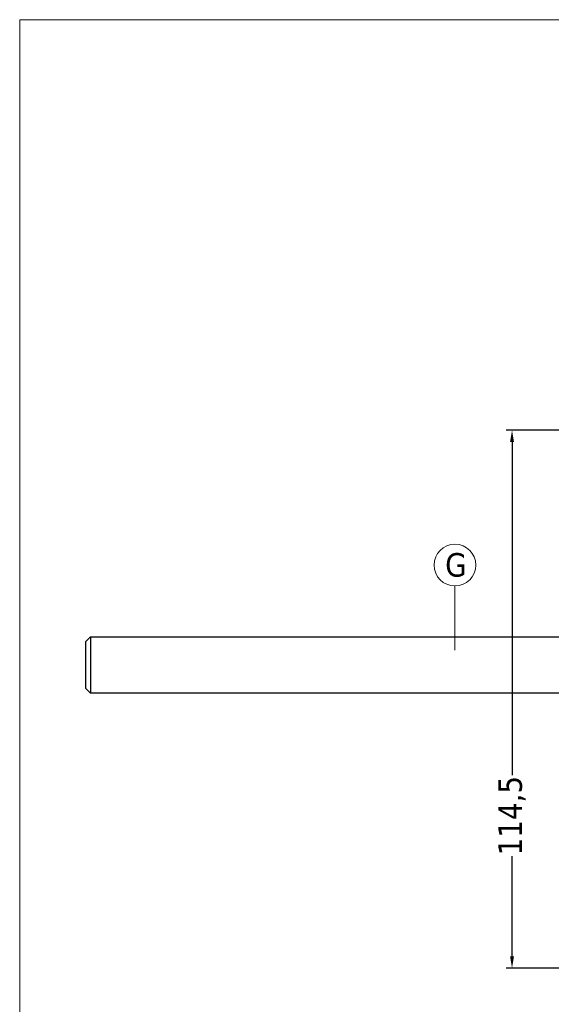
# Model space of a CAD drawing. Header units: millimetres. Extents: x 582 to 4940, y -30 to 2368.
# Tile 17 of 20: x 1243 to 1356, y 624 to 834. Entities that reach past the tile are written whole.
import ezdxf

# ---------------------------------------------------------------- set-up
doc = ezdxf.new("R2010")
doc.units = ezdxf.units.MM
doc.layers.get('0').update_dxf_attribs({"lineweight": 13})
for name, color, linetype, lineweight in [('FISSAGGIO M12', 213, 'Continuous', 9), ('INDICATORI', 7, 'Continuous', 5), ('Quote', 5, 'Continuous', 9)]:
    doc.layers.add(name, color=color, linetype=linetype, lineweight=lineweight)
doc.styles.get("Standard").update_dxf_attribs({"font": 'TAHOMA.TTF'})
doc.styles.add('STANDARD-Tahoma', font='TAHOMA.TTF')
doc.dimstyles.new('Annotativa millimetri', dxfattribs={"dimscale": 0, "dimtxt": 5, "dimasz": 2.5, "dimexe": 1.25, "dimexo": 0.625, "dimtad": 1, "dimtoh": 1, "dimdec": 1, "dimtxsty": 'Standard', "dimcen": 2.5, "dimclrd": 256, "dimclre": 256, "dimclrt": 7, "dimadec": 0, "dimazin": 0, "dimtfac": 1, "dimtdec": 1, "dimtmove": 0, "dimatfit": 3, "dimfxl": 1, "dimarcsym": 0})

# ---------------------------------------------------------------- blocks, each defined once
blk = doc.blocks.new('*D40')
at = {"layer": 'Defpoints', "color": 0}
for p in [(1370.02, 746.67), (1347.92, 632.17), (1370.02, 632.17)]:
    blk.add_point(p, dxfattribs=at)
at = {"layer": 'Quote', "lineweight": -2}
for p, q in [((1369.4, 746.67), (1346.67, 746.67)), ((1347.92, 744.17), (1347.92, 673.22)), ((1347.92, 634.67), (1347.92, 655.99)), ((1369.4, 632.17), (1346.67, 632.17))]:
    blk.add_line(p, q, dxfattribs=at)
at = {"layer": 'Quote'}
for points in [[(1348.34, 744.17), (1347.51, 744.17), (1347.92, 746.67)], [(1347.51, 634.67), (1348.34, 634.67), (1347.92, 632.17)]]:
    blk.add_solid(points, dxfattribs=at)
at = {"layer": 'Quote', "color": 7, "insert": (1347.92, 664.61), "char_height": 5, "attachment_point": 5, "rotation": 90}
blk.add_mtext('114,5', dxfattribs=at)

msp = doc.modelspace()

# ---------------------------------------------------------------- linework, layer by layer
msp.add_line((1335.78, 713.5), (1335.78, 699.8))
at = {"layer": 'FISSAGGIO M12', "linetype": 'ByBlock', "lineweight": -2}
msp.add_lwpolyline([(1257.32, 701.67), (1258.32, 702.67), (1258.32, 690.67), (1257.32, 691.67)], close=True, dxfattribs=at)
at = {"layer": 'FISSAGGIO M12', "linetype": 'ByBlock', "lineweight": -2, "elevation": -407.66}
for points in [[(1258.32, 702.67), (1396.32, 702.67)], [(1396.32, 690.67), (1258.32, 690.67)]]:
    msp.add_lwpolyline(points, dxfattribs=at)
at = {"layer": 'INDICATORI', "color": 0}
msp.add_circle((1335.78, 717.94), 4.44, dxfattribs=at)
at = {"layer": 'Quote'}
msp.add_lwpolyline([(1243.25, 496.82), (1804.15, 496.82), (1804.15, 834.02), (1243.25, 834.02)], close=True, dxfattribs=at)

# ---------------------------------------------------------------- texts
at = {"layer": 'INDICATORI', "color": 0, "insert": (1333.71, 715.39), "char_height": 5, "width": 4.1965, "attachment_point": 7, "style": 'STANDARD-Tahoma'}
msp.add_mtext('G', dxfattribs=at)

# ---------------------------------------------------------------- dimensions: what is measured, and where the dimension line sits
at = {"layer": 'Quote'}
dim = msp.add_linear_dim(base=(1347.92, 632.17), p1=(1370.02, 746.67), p2=(1370.02, 632.17), angle=90, dimstyle='Annotativa millimetri', override={"dimscale": 1, "dimtad": 0, "dimlfac": 1, "dimtxsty": 'Standard', "dimsah": 1, "dimtolj": 0}, dxfattribs=at)
dim.commit()
dim.dimension.update_dxf_attribs({"geometry": '*D40', "text_midpoint": (1347.92, 664.61), "dimtype": 160})

doc.saveas('drawing.dxf')
